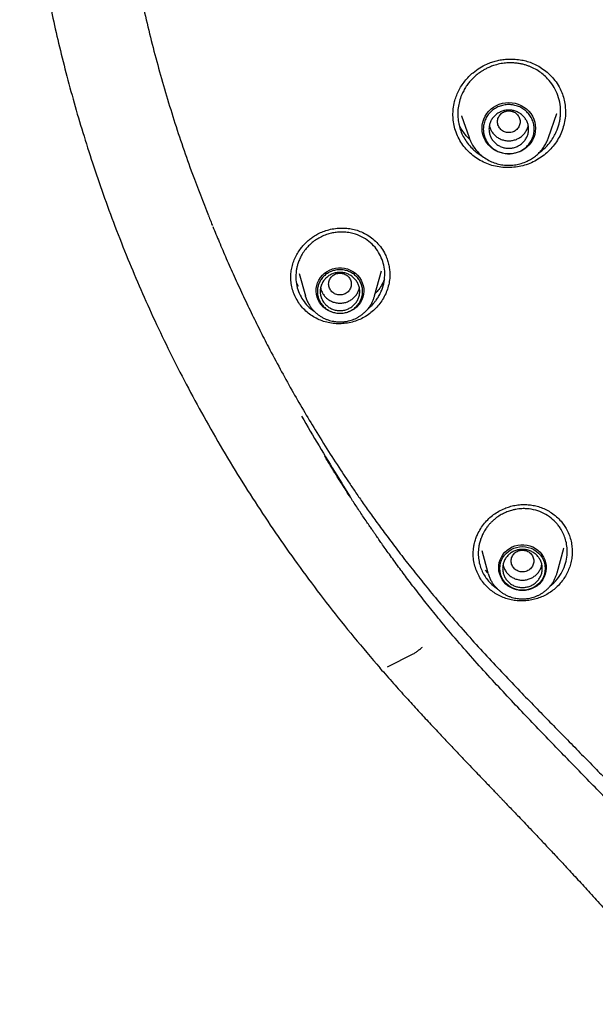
# Model space of a CAD drawing. Header units: millimetres. Extents: x 8 to 1762, y 12 to 2705.
# Tile 60 of 116: x 801 to 821, y 2254 to 2289. Entities that reach past the tile are written whole.
import ezdxf

# ---------------------------------------------------------------- set-up
doc = ezdxf.new("R2010")
doc.units = ezdxf.units.MM

msp = doc.modelspace()

# ---------------------------------------------------------------- linework, layer by layer
at = {"color": 7, "linetype": 'Continuous', "lineweight": 30}
for p, q in [((820.026, 2285.445), (820.028, 2285.407)), ((816.357, 2285.276), (816.621, 2284.51)), ((816.365, 2285.269), (816.363, 2285.278)), ((819.431, 2284.51), (819.725, 2285.361)), ((819.725, 2285.361), (819.722, 2285.353)), ((810.328, 2279.55), (810.328, 2279.578)), ((810.625, 2279.701), (810.839, 2278.912)), ((813.285, 2278.912), (813.524, 2279.793)), ((813.82, 2279.7), (813.819, 2279.66)), ((810.594, 2279.245), (810.523, 2279.385)), ((810.845, 2278.89), (810.839, 2278.912)), ((819.874, 2270.945), (820.035, 2270.722)), ((820.031, 2270.725), (820.052, 2270.69)), ((816.772, 2269.773), (816.773, 2269.8)), ((817.071, 2269.916), (817.286, 2269.122)), ((819.732, 2269.122), (819.968, 2269.994)), ((819.965, 2269.986), (819.967, 2269.994)), ((820.266, 2269.885), (820.266, 2269.864)), ((817.282, 2269.122), (817.203, 2269.213)), ((817.292, 2269.1), (817.286, 2269.122)), ((817.305, 2268.582), (817.17, 2268.721)), ((817.429, 2268.706), (817.308, 2268.831)), ((817.429, 2268.706), (817.627, 2268.553)), ((813.746, 2265.803), (814.647, 2266.257))]:
    msp.add_line(p, q, dxfattribs=at)
at = {"color": 7, "linetype": 'Continuous', "lineweight": 30, "flags": 128}
for points in [[(818.026, 2283.927), (817.912, 2283.933), (817.8, 2283.953), (817.691, 2283.986), (817.588, 2284.031), (817.49, 2284.088), (817.4, 2284.155), (817.32, 2284.233), (817.249, 2284.319), (817.19, 2284.413), (817.144, 2284.514), (817.11, 2284.618), (817.089, 2284.726), (817.082, 2284.836), (817.089, 2284.946), (817.11, 2285.054), (817.144, 2285.159), (817.19, 2285.259), (817.249, 2285.353), (817.32, 2285.439), (817.4, 2285.517), (817.49, 2285.584), (817.588, 2285.641), (817.691, 2285.686), (817.8, 2285.719), (817.912, 2285.739), (818.026, 2285.745), (818.14, 2285.739), (818.252, 2285.719), (818.361, 2285.686), (818.465, 2285.641), (818.562, 2285.584), (818.652, 2285.517), (818.732, 2285.439), (818.803, 2285.353), (818.862, 2285.259), (818.909, 2285.159), (818.942, 2285.054), (818.963, 2284.946), (818.97, 2284.836), (818.963, 2284.726), (818.942, 2284.618), (818.909, 2284.514), (818.862, 2284.413), (818.803, 2284.319), (818.732, 2284.233), (818.652, 2284.155), (818.562, 2284.088), (818.465, 2284.031), (818.361, 2283.986), (818.252, 2283.953), (818.14, 2283.933), (818.026, 2283.927)], [(812.062, 2278.286), (811.955, 2278.293), (811.849, 2278.313), (811.747, 2278.345), (811.65, 2278.39), (811.559, 2278.447), (811.477, 2278.514), (811.405, 2278.591), (811.343, 2278.676), (811.294, 2278.768), (811.256, 2278.865), (811.233, 2278.967), (811.222, 2279.07), (811.226, 2279.174), (811.243, 2279.276), (811.273, 2279.376), (811.317, 2279.47), (811.373, 2279.559), (811.44, 2279.64), (811.517, 2279.712), (811.604, 2279.775), (811.697, 2279.825), (811.797, 2279.864), (811.901, 2279.891), (812.008, 2279.904), (812.116, 2279.904), (812.223, 2279.891), (812.327, 2279.864), (812.427, 2279.825), (812.521, 2279.775), (812.607, 2279.712), (812.684, 2279.64), (812.751, 2279.559), (812.807, 2279.47), (812.851, 2279.376), (812.881, 2279.276), (812.899, 2279.174), (812.902, 2279.07), (812.892, 2278.967), (812.868, 2278.865), (812.831, 2278.768), (812.781, 2278.676), (812.719, 2278.591), (812.647, 2278.514), (812.565, 2278.447), (812.474, 2278.39), (812.377, 2278.345), (812.275, 2278.313), (812.17, 2278.293), (812.062, 2278.286)], [(818.509, 2268.497), (818.402, 2268.503), (818.296, 2268.523), (818.194, 2268.556), (818.097, 2268.601), (818.007, 2268.657), (817.925, 2268.725), (817.852, 2268.802), (817.791, 2268.887), (817.741, 2268.979), (817.704, 2269.076), (817.68, 2269.177), (817.669, 2269.28), (817.673, 2269.384), (817.69, 2269.487), (817.721, 2269.586), (817.764, 2269.681), (817.82, 2269.77), (817.887, 2269.851), (817.964, 2269.923), (818.051, 2269.985), (818.145, 2270.036), (818.244, 2270.075), (818.349, 2270.101), (818.455, 2270.115), (818.563, 2270.115), (818.67, 2270.101), (818.774, 2270.075), (818.874, 2270.036), (818.968, 2269.985), (819.054, 2269.923), (819.131, 2269.851), (819.198, 2269.77), (819.254, 2269.681), (819.298, 2269.586), (819.328, 2269.487), (819.346, 2269.384), (819.349, 2269.28), (819.339, 2269.177), (819.315, 2269.076), (819.278, 2268.979), (819.228, 2268.887), (819.166, 2268.802), (819.094, 2268.725), (819.012, 2268.657), (818.922, 2268.601), (818.825, 2268.556), (818.722, 2268.523), (818.617, 2268.503), (818.509, 2268.497)], [(818.509, 2268.506), (818.405, 2268.512), (818.302, 2268.532), (818.203, 2268.565), (818.109, 2268.609), (818.022, 2268.665), (817.943, 2268.732), (817.874, 2268.807), (817.816, 2268.891), (817.77, 2268.982), (817.736, 2269.077), (817.716, 2269.176), (817.709, 2269.277), (817.716, 2269.377), (817.736, 2269.476), (817.77, 2269.572), (817.816, 2269.662), (817.874, 2269.746), (817.943, 2269.822), (818.022, 2269.888), (818.109, 2269.944), (818.203, 2269.989), (818.302, 2270.021), (818.405, 2270.041), (818.509, 2270.048), (818.614, 2270.041), (818.716, 2270.021), (818.815, 2269.989), (818.909, 2269.944), (818.996, 2269.888), (819.075, 2269.822), (819.144, 2269.746), (819.202, 2269.662), (819.248, 2269.572), (819.282, 2269.476), (819.302, 2269.377), (819.309, 2269.277), (819.302, 2269.176), (819.282, 2269.077), (819.248, 2268.982), (819.202, 2268.891), (819.144, 2268.807), (819.075, 2268.732), (818.996, 2268.665), (818.909, 2268.609), (818.815, 2268.565), (818.716, 2268.532), (818.614, 2268.512), (818.509, 2268.506)]]:
    msp.add_lwpolyline(points, dxfattribs=at)
at = {"color": 7, "linetype": 'Continuous', "lineweight": 30}
for points, knots in [([(819.231, 2335.071), (818.832, 2334.688), (817.939, 2333.829), (816.635, 2332.435), (815.306, 2330.909), (814.051, 2329.342), (812.861, 2327.729), (811.783, 2326.137), (810.81, 2324.577), (809.968, 2323.114), (809.346, 2321.943), (809, 2321.254), (808.873, 2320.998), (808.834, 2320.918), (808.795, 2320.838), (808.756, 2320.758), (808.718, 2320.678), (808.663, 2320.564), (808.581, 2320.394), (808.464, 2320.146), (808.313, 2319.82), (808.127, 2319.41), (807.907, 2318.911), (807.66, 2318.332), (807.389, 2317.67), (807.097, 2316.925), (806.826, 2316.198), (806.58, 2315.503), (806.361, 2314.858), (806.148, 2314.199), (805.95, 2313.555), (805.773, 2312.949), (805.612, 2312.373), (805.433, 2311.697), (805.243, 2310.938), (805.053, 2310.112), (804.894, 2309.365), (804.767, 2308.72), (804.666, 2308.171), (804.604, 2307.814), (804.568, 2307.6), (804.553, 2307.509), (804.539, 2307.421), (804.525, 2307.337), (804.512, 2307.256), (804.5, 2307.178), (804.387, 2306.461), (804.204, 2305.101), (804.02, 2303.089), (803.92, 2301.071), (803.907, 2299.052), (803.98, 2297.033), (804.137, 2295.019), (804.38, 2293.013), (804.706, 2291.018), (805.115, 2289.037), (805.606, 2287.074), (806.182, 2285.132), (806.782, 2283.353), (807.227, 2282.235), (807.422, 2281.747)], [0, 0, 0, 0, 0.028217, 0.0632, 0.097484, 0.131768, 0.166053, 0.200338, 0.230509, 0.26068, 0.28723, 0.298913, 0.300443, 0.301973, 0.303503, 0.305033, 0.306563, 0.308093, 0.311589, 0.316305, 0.32224, 0.330158, 0.339545, 0.350401, 0.362726, 0.376519, 0.391781, 0.402888, 0.414661, 0.4271, 0.438745, 0.449539, 0.459861, 0.469711, 0.485812, 0.500466, 0.513674, 0.525435, 0.534588, 0.542621, 0.54427, 0.545863, 0.5474, 0.54888, 0.550304, 0.551671, 0.552981, 0.587967, 0.622951, 0.657936, 0.692921, 0.727904, 0.762886, 0.797869, 0.832856, 0.86784, 0.902823, 0.937803, 0.972785, 1, 1, 1, 1]), ([(800.852, 2302.928), (800.848, 2302.869), (800.841, 2302.746), (800.83, 2302.515), (800.814, 2302.239), (800.798, 2301.899), (800.782, 2301.535), (800.769, 2301.146), (800.757, 2300.686), (800.747, 2300.148), (800.744, 2299.528), (800.749, 2298.93), (800.76, 2298.36), (800.775, 2297.821), (800.798, 2297.25), (800.83, 2296.644), (800.871, 2296.002), (800.922, 2295.337), (800.984, 2294.65), (801.058, 2293.943), (801.146, 2293.203), (801.25, 2292.43), (801.373, 2291.606), (801.52, 2290.73), (801.693, 2289.8), (801.892, 2288.834), (802.12, 2287.831), (802.378, 2286.792), (802.663, 2285.739), (802.976, 2284.673), (803.317, 2283.597), (803.695, 2282.492), (804.112, 2281.359), (804.555, 2280.236), (805.024, 2279.124), (805.518, 2278.027), (806.052, 2276.911), (806.628, 2275.778), (807.249, 2274.63), (807.915, 2273.468), (808.608, 2272.328), (809.326, 2271.213), (810.066, 2270.123), (810.85, 2269.029), (811.679, 2267.933), (812.555, 2266.838), (813.168, 2266.119), (813.477, 2265.756)], [0, 0, 0, 0, 0.004314, 0.008883, 0.016714, 0.025192, 0.034291, 0.044007, 0.054338, 0.068789, 0.084283, 0.100825, 0.113573, 0.126965, 0.141202, 0.156349, 0.172415, 0.189412, 0.206301, 0.224037, 0.242631, 0.262093, 0.282435, 0.304985, 0.328551, 0.353142, 0.37877, 0.405444, 0.433175, 0.460297, 0.488374, 0.517415, 0.547426, 0.578417, 0.607446, 0.637298, 0.667976, 0.699475, 0.731795, 0.764933, 0.798887, 0.830727, 0.863247, 0.896442, 0.930304, 0.964826, 1, 1, 1, 1]), ([(816.052, 2285.299), (816.054, 2285.371), (816.058, 2285.531), (816.1, 2285.753), (816.165, 2285.963), (816.245, 2286.15), (816.349, 2286.333), (816.473, 2286.506), (816.611, 2286.662), (816.785, 2286.822), (816.996, 2286.976), (817.22, 2287.096), (817.419, 2287.174), (817.591, 2287.225), (817.772, 2287.261), (817.971, 2287.283), (818.196, 2287.285), (818.418, 2287.262), (818.633, 2287.216), (818.835, 2287.151), (819.038, 2287.056), (819.24, 2286.931), (819.436, 2286.773), (819.617, 2286.582), (819.78, 2286.358), (819.859, 2286.188), (819.899, 2286.101)], [0, 0, 0, 0, 0.041326, 0.090699, 0.126058, 0.16342, 0.202569, 0.241479, 0.279406, 0.31633, 0.369752, 0.420802, 0.453565, 0.485414, 0.517502, 0.553726, 0.594367, 0.639322, 0.675787, 0.714524, 0.75568, 0.7995, 0.845957, 0.894953, 0.946341, 1, 1, 1, 1]), ([(819.732, 2286.067), (819.689, 2286.159), (819.6, 2286.347), (819.425, 2286.568), (819.243, 2286.74), (819.065, 2286.871), (818.904, 2286.959), (818.769, 2287.018), (818.665, 2287.057), (818.55, 2287.091), (818.424, 2287.119), (818.276, 2287.141), (818.104, 2287.151), (817.907, 2287.144), (817.698, 2287.112), (817.51, 2287.062), (817.352, 2287.001), (817.228, 2286.944), (817.12, 2286.884), (817.003, 2286.809), (816.89, 2286.724), (816.791, 2286.635), (816.722, 2286.566), (816.667, 2286.506), (816.616, 2286.444), (816.569, 2286.383), (816.505, 2286.291), (816.431, 2286.168), (816.347, 2285.99), (816.278, 2285.787), (816.233, 2285.56), (816.218, 2285.333), (816.234, 2285.111), (816.275, 2284.896), (816.324, 2284.76), (816.349, 2284.693)], [0, 0, 0, 0, 0.055283, 0.112096, 0.150852, 0.190288, 0.230403, 0.248694, 0.268457, 0.28969, 0.31239, 0.336555, 0.368812, 0.403347, 0.440153, 0.479222, 0.505296, 0.529123, 0.550706, 0.570049, 0.602018, 0.625066, 0.639653, 0.653949, 0.667953, 0.681667, 0.69509, 0.727368, 0.757842, 0.799859, 0.841199, 0.881872, 0.92189, 0.961262, 1, 1, 1, 1]), ([(819.899, 2286.101), (819.925, 2286.028), (819.976, 2285.884), (820.019, 2285.663), (820.026, 2285.515), (820.029, 2285.445)], [0, 0, 0, 0, 0.343918, 0.685775, 1, 1, 1, 1]), ([(819.081, 2283.958), (819.132, 2283.995), (819.239, 2284.073), (819.392, 2284.224), (819.532, 2284.397), (819.644, 2284.579), (819.72, 2284.74), (819.774, 2284.885), (819.812, 2285.021), (819.839, 2285.158), (819.855, 2285.294), (819.861, 2285.496), (819.838, 2285.76), (819.767, 2285.965), (819.732, 2286.067)], [0, 0, 0, 0, 0.077703, 0.163753, 0.266302, 0.354933, 0.4296, 0.489642, 0.549026, 0.607751, 0.665817, 0.723223, 0.86367, 1, 1, 1, 1]), ([(820.029, 2285.424), (820.029, 2285.411), (820.035, 2285.314), (820.012, 2285.132), (819.959, 2284.882), (819.869, 2284.64), (819.748, 2284.411), (819.597, 2284.2), (819.421, 2284.01), (819.223, 2283.843), (819.004, 2283.701), (818.769, 2283.588), (818.521, 2283.507), (818.264, 2283.457), (818.005, 2283.44), (817.745, 2283.455), (817.49, 2283.502), (817.244, 2283.582), (817.013, 2283.693), (816.799, 2283.833), (816.606, 2284), (816.437, 2284.19), (816.293, 2284.4), (816.222, 2284.554), (816.187, 2284.632)], [0, 0, 0, 0, 0.007269, 0.054417, 0.101696, 0.149263, 0.196853, 0.244186, 0.291378, 0.338505, 0.385631, 0.432841, 0.480078, 0.527266, 0.574449, 0.621645, 0.66887, 0.716184, 0.763464, 0.810607, 0.857728, 0.904922, 0.952296, 1, 1, 1, 1]), ([(818.026, 2285.452), (817.974, 2285.446), (817.869, 2285.434), (817.736, 2285.346), (817.648, 2285.218), (817.615, 2285.067), (817.648, 2284.916), (817.736, 2284.787), (817.869, 2284.702), (818.026, 2284.671), (818.183, 2284.702), (818.317, 2284.787), (818.405, 2284.916), (818.437, 2285.067), (818.405, 2285.218), (818.317, 2285.346), (818.183, 2285.434), (818.078, 2285.446), (818.026, 2285.452)], [0, 0, 0, 0, 0.0625, 0.125, 0.1875, 0.25, 0.3125, 0.375, 0.4375, 0.5, 0.5625, 0.625, 0.6875, 0.75, 0.8125, 0.875, 0.9375, 1, 1, 1, 1]), ([(816.187, 2284.632), (816.158, 2284.712), (816.101, 2284.871), (816.057, 2285.109), (816.054, 2285.264), (816.052, 2285.336)], [0, 0, 0, 0, 0.353292, 0.704219, 1, 1, 1, 1]), ([(816.65, 2284.441), (816.642, 2284.448), (816.584, 2284.497), (816.491, 2284.607), (816.372, 2284.772), (816.297, 2284.895), (816.268, 2284.965), (816.266, 2284.969)], [0, 0, 0, 0, 0.048047, 0.344578, 0.65464, 0.978515, 1, 1, 1, 1]), ([(817.34, 2284.935), (817.34, 2284.935), (817.344, 2284.891), (817.377, 2284.807), (817.44, 2284.69), (817.528, 2284.587), (817.635, 2284.502), (817.757, 2284.44), (817.889, 2284.4), (817.98, 2284.395), (818.026, 2284.392)], [0, 0, 0, 0, 0.0002014, 0.1430298, 0.2858582, 0.4286865, 0.5715149, 0.7143433, 0.8571716, 1, 1, 1, 1]), ([(818.026, 2284.392), (818.072, 2284.395), (818.164, 2284.4), (818.296, 2284.44), (818.418, 2284.502), (818.524, 2284.587), (818.612, 2284.69), (818.675, 2284.807), (818.708, 2284.891), (818.713, 2284.935), (818.713, 2284.935)], [0, 0, 0, 0, 0.142828, 0.285657, 0.428485, 0.571313, 0.714142, 0.85697, 0.999799, 1, 1, 1, 1]), ([(816.349, 2284.693), (816.379, 2284.626), (816.441, 2284.49), (816.568, 2284.299), (816.711, 2284.136), (816.863, 2284.001), (816.985, 2283.91), (817.064, 2283.867), (817.088, 2283.854)], [0, 0, 0, 0, 0.194064, 0.39521, 0.603506, 0.764516, 0.929615, 1, 1, 1, 1]), ([(816.621, 2284.509), (816.645, 2284.449), (816.693, 2284.326), (816.799, 2284.154), (816.93, 2283.992), (817.088, 2283.847), (817.267, 2283.724), (817.462, 2283.629), (817.665, 2283.564), (817.87, 2283.529), (818.073, 2283.522), (818.274, 2283.541), (818.477, 2283.589), (818.662, 2283.661), (818.828, 2283.751), (818.971, 2283.852), (819.097, 2283.967), (819.205, 2284.09), (819.293, 2284.216), (819.372, 2284.356), (819.411, 2284.458), (819.431, 2284.509)], [0, 0, 0, 0, 0.052998, 0.10785, 0.164691, 0.223704, 0.284086, 0.343281, 0.401166, 0.457756, 0.513067, 0.567114, 0.622093, 0.683577, 0.728424, 0.776386, 0.827499, 0.86793, 0.910157, 0.954182, 1, 1, 1, 1]), ([(807.415, 2281.744), (807.442, 2281.678), (807.488, 2281.564), (807.533, 2281.45), (807.553, 2281.401)], [0, 0, 0, 0, 0.5723336, 1, 1, 1, 1]), ([(807.569, 2281.363), (807.643, 2281.182), (807.798, 2280.801), (808.05, 2280.218), (808.326, 2279.599), (808.617, 2278.964), (808.918, 2278.329), (809.224, 2277.71), (809.564, 2277.043), (809.94, 2276.336), (810.352, 2275.59), (810.765, 2274.874), (811.198, 2274.15), (811.654, 2273.418), (812.041, 2272.82), (812.345, 2272.364), (812.57, 2272.031), (812.822, 2271.665), (813.105, 2271.264), (813.419, 2270.827), (813.767, 2270.355), (814.148, 2269.851), (814.563, 2269.316), (815.014, 2268.752), (815.502, 2268.159), (815.845, 2267.758), (816.022, 2267.552)], [0, 0, 0, 0, 0.035669, 0.075059, 0.116667, 0.160494, 0.204398, 0.247005, 0.288317, 0.343009, 0.395259, 0.445922, 0.495876, 0.550988, 0.605218, 0.627334, 0.652038, 0.679356, 0.709294, 0.742549, 0.778546, 0.817292, 0.858798, 0.903076, 0.950138, 1, 1, 1, 1]), ([(810.325, 2279.532), (810.325, 2279.588), (810.327, 2279.706), (810.354, 2279.894), (810.406, 2280.089), (810.484, 2280.28), (810.584, 2280.459), (810.69, 2280.608), (810.793, 2280.728), (810.891, 2280.825), (811.002, 2280.921), (811.132, 2281.016), (811.287, 2281.108), (811.468, 2281.19), (811.675, 2281.257), (811.907, 2281.301), (812.137, 2281.314), (812.358, 2281.3), (812.565, 2281.262), (812.773, 2281.196), (812.98, 2281.097), (813.18, 2280.967), (813.366, 2280.802), (813.535, 2280.606), (813.62, 2280.452), (813.663, 2280.374)], [0, 0, 0, 0, 0.037932, 0.079095, 0.1228, 0.166427, 0.209758, 0.252813, 0.28136, 0.309758, 0.339629, 0.373354, 0.410926, 0.452364, 0.497781, 0.54718, 0.60046, 0.642865, 0.687242, 0.733576, 0.782274, 0.833393, 0.886825, 0.942404, 1, 1, 1, 1]), ([(813.495, 2280.325), (813.449, 2280.409), (813.353, 2280.579), (813.148, 2280.795), (812.898, 2280.974), (812.678, 2281.071), (812.517, 2281.118), (812.422, 2281.14), (812.318, 2281.156), (812.206, 2281.166), (812.075, 2281.169), (811.925, 2281.159), (811.756, 2281.129), (811.579, 2281.079), (811.402, 2281.005), (811.233, 2280.91), (811.081, 2280.799), (810.952, 2280.68), (810.832, 2280.544), (810.728, 2280.394), (810.643, 2280.234), (810.585, 2280.089), (810.547, 2279.96), (810.522, 2279.84), (810.507, 2279.721), (810.501, 2279.602), (810.506, 2279.427), (810.542, 2279.199), (810.616, 2279.025), (810.652, 2278.939)], [0, 0, 0, 0, 0.059646, 0.121083, 0.184318, 0.249355, 0.267847, 0.287804, 0.309224, 0.332105, 0.356444, 0.388909, 0.423643, 0.460638, 0.499886, 0.540043, 0.577924, 0.613537, 0.646889, 0.687839, 0.724796, 0.757773, 0.783135, 0.80824, 0.83309, 0.857689, 0.882038, 0.941765, 1, 1, 1, 1]), ([(813.052, 2278.459), (813.057, 2278.463), (813.103, 2278.498), (813.179, 2278.57), (813.271, 2278.669), (813.352, 2278.773), (813.431, 2278.892), (813.506, 2279.034), (813.585, 2279.232), (813.643, 2279.482), (813.65, 2279.78), (813.605, 2280.066), (813.532, 2280.24), (813.495, 2280.325)], [0, 0, 0, 0, 0.008609, 0.083835, 0.148135, 0.201482, 0.272802, 0.353862, 0.431439, 0.57965, 0.723807, 0.863918, 1, 1, 1, 1]), ([(813.663, 2280.374), (813.687, 2280.319), (813.735, 2280.209), (813.783, 2280.036), (813.814, 2279.866), (813.819, 2279.752), (813.821, 2279.699)], [0, 0, 0, 0, 0.258749, 0.516265, 0.773066, 1, 1, 1, 1]), ([(810.49, 2278.865), (810.46, 2278.934), (810.399, 2279.07), (810.348, 2279.288), (810.323, 2279.462), (810.326, 2279.562), (810.327, 2279.588)], [0, 0, 0, 0, 0.300428, 0.598765, 0.89613, 1, 1, 1, 1]), ([(813.82, 2279.676), (813.82, 2279.627), (813.821, 2279.504), (813.787, 2279.307), (813.724, 2279.09), (813.631, 2278.882), (813.511, 2278.687), (813.368, 2278.51), (813.203, 2278.351), (813.02, 2278.214), (812.82, 2278.101), (812.607, 2278.015), (812.385, 2277.956), (812.158, 2277.925), (811.93, 2277.923), (811.703, 2277.949), (811.482, 2278.005), (811.272, 2278.089), (811.075, 2278.199), (810.895, 2278.334), (810.736, 2278.491), (810.597, 2278.667), (810.526, 2278.799), (810.49, 2278.865)], [0, 0, 0, 0, 0.031395, 0.07983, 0.128567, 0.17732, 0.225794, 0.274116, 0.322372, 0.370636, 0.419001, 0.467393, 0.515718, 0.564031, 0.612358, 0.660726, 0.709209, 0.757662, 0.80596, 0.854227, 0.902568, 0.951105, 1, 1, 1, 1]), ([(812.062, 2279.715), (812.01, 2279.709), (811.905, 2279.697), (811.772, 2279.608), (811.684, 2279.48), (811.651, 2279.329), (811.684, 2279.178), (811.772, 2279.049), (811.905, 2278.964), (812.062, 2278.933), (812.219, 2278.964), (812.353, 2279.049), (812.441, 2279.178), (812.473, 2279.329), (812.441, 2279.48), (812.353, 2279.608), (812.219, 2279.697), (812.114, 2279.709), (812.062, 2279.715)], [0, 0, 0, 0, 0.0625, 0.125, 0.1875, 0.25, 0.3125, 0.375, 0.4375, 0.5, 0.5625, 0.625, 0.6875, 0.75, 0.8125, 0.875, 0.9375, 1, 1, 1, 1]), ([(813.633, 2279.495), (813.609, 2279.441), (813.555, 2279.316), (813.446, 2279.144), (813.35, 2279.039), (813.307, 2278.993)], [0, 0, 0, 0, 0.301895, 0.69482, 1, 1, 1, 1]), ([(811.377, 2279.203), (811.379, 2279.191), (811.386, 2279.135), (811.426, 2279.04), (811.495, 2278.926), (811.588, 2278.827), (811.699, 2278.747), (811.823, 2278.69), (811.957, 2278.658), (812.095, 2278.651), (812.232, 2278.67), (812.362, 2278.715), (812.481, 2278.783), (812.583, 2278.872), (812.665, 2278.979), (812.723, 2279.09), (812.74, 2279.168), (812.747, 2279.202)], [0, 0, 0, 0, 0.019876, 0.090943, 0.162009, 0.233076, 0.304142, 0.375209, 0.446275, 0.517342, 0.588408, 0.659475, 0.730541, 0.801608, 0.872674, 0.943741, 1, 1, 1, 1]), ([(810.652, 2278.939), (810.695, 2278.861), (810.785, 2278.702), (810.956, 2278.508), (811.093, 2278.411), (811.153, 2278.369)], [0, 0, 0, 0, 0.34909, 0.713873, 1, 1, 1, 1]), ([(810.847, 2278.889), (810.854, 2278.864), (810.873, 2278.798), (810.918, 2278.696), (810.977, 2278.588), (811.045, 2278.489), (811.119, 2278.401), (811.2, 2278.319), (811.289, 2278.246), (811.384, 2278.181), (811.484, 2278.126), (811.586, 2278.08), (811.689, 2278.044), (811.783, 2278.02), (811.867, 2278.005), (811.957, 2277.993), (812.022, 2277.992), (812.062, 2277.991)], [0, 0, 0, 0, 0.049643, 0.127826, 0.207124, 0.27832, 0.349498, 0.420611, 0.491594, 0.562334, 0.632628, 0.702066, 0.769668, 0.832337, 0.881535, 0.925988, 1, 1, 1, 1]), ([(812.062, 2277.991), (812.104, 2277.992), (812.163, 2277.993), (812.25, 2278.004), (812.325, 2278.016), (812.412, 2278.038), (812.503, 2278.067), (812.595, 2278.104), (812.688, 2278.151), (812.778, 2278.206), (812.866, 2278.27), (812.948, 2278.343), (813.026, 2278.423), (813.096, 2278.512), (813.159, 2278.607), (813.212, 2278.709), (813.256, 2278.813), (813.277, 2278.884), (813.286, 2278.918)], [0, 0, 0, 0, 0.075709, 0.106773, 0.158329, 0.212018, 0.269746, 0.33014, 0.392649, 0.456832, 0.522382, 0.589074, 0.656743, 0.72527, 0.79457, 0.864584, 0.935276, 1, 1, 1, 1]), ([(810.707, 2274.657), (810.911, 2274.308), (811.319, 2273.611), (811.89, 2272.661), (812.262, 2272.063), (812.42, 2271.809)], [0, 0, 0, 0, 0.364854, 0.72959, 1, 1, 1, 1]), ([(815.586, 2267.46), (815.444, 2267.634), (815.169, 2267.972), (814.78, 2268.47), (814.425, 2268.936), (814.143, 2269.315), (813.928, 2269.61), (813.772, 2269.825), (813.634, 2270.019), (813.514, 2270.189), (813.413, 2270.334), (813.328, 2270.455), (813.254, 2270.563), (813.177, 2270.675), (813.086, 2270.807), (812.978, 2270.965), (812.861, 2271.139), (812.742, 2271.318), (812.624, 2271.496), (812.509, 2271.671), (812.381, 2271.869), (812.245, 2272.08), (812.102, 2272.305), (811.988, 2272.486), (811.896, 2272.633), (811.821, 2272.756), (811.734, 2272.897), (811.632, 2273.063), (811.56, 2273.183), (811.521, 2273.248)], [0, 0, 0, 0, 0.095582, 0.18478, 0.267592, 0.344024, 0.384836, 0.4228, 0.456467, 0.485801, 0.510803, 0.531468, 0.548385, 0.566271, 0.58897, 0.616484, 0.647205, 0.677658, 0.707724, 0.737403, 0.766632, 0.807319, 0.843776, 0.87953, 0.897914, 0.917473, 0.940627, 0.968142, 1, 1, 1, 1]), ([(816.769, 2269.771), (816.769, 2269.792), (816.769, 2269.843), (816.774, 2269.934), (816.788, 2270.048), (816.816, 2270.183), (816.86, 2270.331), (816.93, 2270.503), (817.029, 2270.687), (817.163, 2270.875), (817.316, 2271.041), (817.485, 2271.183), (817.674, 2271.305), (817.865, 2271.397), (818.059, 2271.465), (818.25, 2271.511), (818.441, 2271.536), (818.626, 2271.539), (818.803, 2271.525), (818.985, 2271.49), (819.171, 2271.432), (819.359, 2271.351), (819.542, 2271.243), (819.719, 2271.11), (819.821, 2271.001), (819.873, 2270.945)], [0, 0, 0, 0, 0.016376, 0.0382, 0.065576, 0.098549, 0.136097, 0.173601, 0.228714, 0.282407, 0.334619, 0.385371, 0.435106, 0.490587, 0.532335, 0.577793, 0.626842, 0.665918, 0.70698, 0.750312, 0.795941, 0.843819, 0.893854, 0.945939, 1, 1, 1, 1]), ([(819.73, 2270.859), (819.662, 2270.929), (819.526, 2271.071), (819.269, 2271.231), (818.979, 2271.345), (818.742, 2271.385), (818.575, 2271.392), (818.481, 2271.39), (818.379, 2271.382), (818.269, 2271.366), (818.142, 2271.338), (817.997, 2271.293), (817.836, 2271.224), (817.673, 2271.131), (817.552, 2271.042), (817.471, 2270.972), (817.427, 2270.931), (817.387, 2270.89), (817.35, 2270.85), (817.315, 2270.81), (817.284, 2270.771), (817.235, 2270.707), (817.177, 2270.62), (817.122, 2270.522), (817.085, 2270.443), (817.057, 2270.377), (817.032, 2270.31), (817.01, 2270.242), (816.992, 2270.175), (816.977, 2270.107), (816.955, 2269.985), (816.942, 2269.807), (816.959, 2269.581), (817.008, 2269.366), (817.085, 2269.168), (817.184, 2268.988), (817.267, 2268.883), (817.308, 2268.831)], [0, 0, 0, 0, 0.0598271, 0.1214282, 0.1848106, 0.2499776, 0.2673132, 0.2863586, 0.3071119, 0.3295708, 0.3537324, 0.3863192, 0.4215538, 0.4594284, 0.4999345, 0.5125181, 0.524609, 0.5362077, 0.5473145, 0.5579299, 0.5680543, 0.5776881, 0.6075374, 0.6313988, 0.6462681, 0.6610082, 0.6756197, 0.6901028, 0.7044579, 0.7186855, 0.732786, 0.7810988, 0.8278788, 0.8731422, 0.9169057, 0.9591859, 1, 1, 1, 1]), ([(819.894, 2270.627), (819.869, 2270.667), (819.82, 2270.749), (819.76, 2270.822), (819.73, 2270.859)], [0, 0, 0, 0, 0.499984, 1, 1, 1, 1]), ([(819.481, 2268.647), (819.569, 2268.726), (819.742, 2268.879), (819.923, 2269.162), (820.038, 2269.452), (820.091, 2269.735), (820.092, 2270), (820.046, 2270.304), (819.952, 2270.502), (819.894, 2270.627)], [0, 0, 0, 0, 0.158588, 0.309496, 0.450264, 0.580837, 0.701168, 0.811225, 1, 1, 1, 1]), ([(820.032, 2270.726), (820.032, 2270.725), (820.032, 2270.723), (820.034, 2270.722), (820.035, 2270.722)], [0, 0, 0, 0, 0.6188217, 1, 1, 1, 1]), ([(820.055, 2270.686), (820.088, 2270.623), (820.152, 2270.497), (820.217, 2270.293), (820.258, 2270.088), (820.264, 2269.951), (820.267, 2269.885)], [0, 0, 0, 0, 0.255012, 0.510077, 0.765047, 1, 1, 1, 1]), ([(817.17, 2268.721), (817.123, 2268.781), (817.03, 2268.899), (816.923, 2269.097), (816.84, 2269.305), (816.79, 2269.524), (816.767, 2269.693), (816.771, 2269.788), (816.772, 2269.809)], [0, 0, 0, 0, 0.1909958, 0.3806622, 0.5697104, 0.7587256, 0.9482722, 1, 1, 1, 1]), ([(820.267, 2269.881), (820.266, 2269.831), (820.265, 2269.713), (820.236, 2269.528), (820.181, 2269.331), (820.103, 2269.141), (820.004, 2268.961), (819.883, 2268.793), (819.744, 2268.64), (819.588, 2268.503), (819.416, 2268.385), (819.232, 2268.288), (819.039, 2268.213), (818.838, 2268.159), (818.632, 2268.13), (818.424, 2268.124), (818.217, 2268.143), (818.015, 2268.185), (817.82, 2268.251), (817.635, 2268.339), (817.461, 2268.448), (817.357, 2268.537), (817.305, 2268.582)], [0, 0, 0, 0, 0.037341, 0.087981, 0.138627, 0.1892, 0.239761, 0.290347, 0.340994, 0.391764, 0.442507, 0.493091, 0.543613, 0.594157, 0.644811, 0.695687, 0.746545, 0.797156, 0.847666, 0.898212, 0.948934, 1, 1, 1, 1]), ([(818.509, 2269.925), (818.457, 2269.919), (818.352, 2269.907), (818.219, 2269.819), (818.131, 2269.691), (818.098, 2269.54), (818.131, 2269.389), (818.219, 2269.26), (818.352, 2269.175), (818.509, 2269.144), (818.666, 2269.175), (818.8, 2269.26), (818.888, 2269.389), (818.92, 2269.54), (818.888, 2269.691), (818.8, 2269.819), (818.666, 2269.907), (818.561, 2269.919), (818.509, 2269.925)], [0, 0, 0, 0, 0.0625, 0.125, 0.1875, 0.25, 0.3125, 0.375, 0.4375, 0.5, 0.5625, 0.625, 0.6875, 0.75, 0.8125, 0.875, 0.9375, 1, 1, 1, 1]), ([(817.825, 2269.415), (817.829, 2269.39), (817.841, 2269.322), (817.89, 2269.217), (817.966, 2269.107), (818.064, 2269.013), (818.179, 2268.94), (818.307, 2268.889), (818.443, 2268.864), (818.581, 2268.864), (818.716, 2268.891), (818.844, 2268.942), (818.958, 2269.017), (819.056, 2269.111), (819.131, 2269.222), (819.178, 2269.325), (819.19, 2269.392), (819.194, 2269.415)], [0, 0, 0, 0, 0.040241, 0.111187, 0.182133, 0.253079, 0.324025, 0.394971, 0.465917, 0.536863, 0.607809, 0.678755, 0.749701, 0.820647, 0.891593, 0.962539, 1, 1, 1, 1]), ([(817.294, 2269.1), (817.301, 2269.074), (817.32, 2269.008), (817.365, 2268.906), (817.424, 2268.798), (817.492, 2268.7), (817.566, 2268.611), (817.648, 2268.53), (817.736, 2268.457), (817.831, 2268.392), (817.931, 2268.336), (818.033, 2268.29), (818.136, 2268.255), (818.23, 2268.23), (818.314, 2268.215), (818.405, 2268.204), (818.469, 2268.202), (818.509, 2268.201)], [0, 0, 0, 0, 0.049643, 0.127826, 0.207124, 0.27832, 0.349498, 0.420611, 0.491594, 0.562334, 0.632628, 0.702066, 0.769668, 0.832337, 0.881535, 0.925988, 1, 1, 1, 1]), ([(818.509, 2268.201), (818.551, 2268.202), (818.61, 2268.204), (818.697, 2268.214), (818.772, 2268.227), (818.859, 2268.248), (818.95, 2268.277), (819.042, 2268.315), (819.135, 2268.361), (819.225, 2268.417), (819.313, 2268.481), (819.395, 2268.553), (819.473, 2268.634), (819.543, 2268.722), (819.606, 2268.818), (819.659, 2268.919), (819.703, 2269.023), (819.724, 2269.094), (819.733, 2269.128)], [0, 0, 0, 0, 0.075709, 0.106773, 0.158329, 0.212018, 0.269746, 0.33014, 0.392649, 0.456832, 0.522382, 0.589074, 0.656743, 0.72527, 0.79457, 0.864584, 0.935276, 1, 1, 1, 1]), ([(828.357, 2253.718), (828.266, 2253.822), (828.071, 2254.047), (827.78, 2254.377), (827.497, 2254.696), (827.247, 2254.976), (827.03, 2255.218), (826.848, 2255.421), (826.699, 2255.585), (826.586, 2255.71), (826.506, 2255.799), (826.448, 2255.862), (826.4, 2255.915), (826.352, 2255.967), (826.302, 2256.022), (826.251, 2256.079), (826.197, 2256.137), (826.121, 2256.221), (826.019, 2256.332), (825.885, 2256.478), (825.727, 2256.65), (825.536, 2256.857), (825.309, 2257.102), (825.048, 2257.382), (824.754, 2257.697), (824.433, 2258.04), (824.085, 2258.409), (823.711, 2258.803), (823.307, 2259.227), (822.872, 2259.682), (822.41, 2260.162), (821.92, 2260.669), (821.404, 2261.201), (820.859, 2261.761), (820.309, 2262.327), (819.755, 2262.897), (819.202, 2263.471), (818.63, 2264.068), (818.041, 2264.689), (817.438, 2265.337), (816.824, 2266.013), (816.202, 2266.72), (815.793, 2267.211), (815.586, 2267.46)], [0, 0, 0, 0, 0.022026, 0.04741, 0.070071, 0.090013, 0.107235, 0.121739, 0.133525, 0.142593, 0.148645, 0.152548, 0.156202, 0.159994, 0.163924, 0.167992, 0.172198, 0.176542, 0.186091, 0.19627, 0.208138, 0.223344, 0.241125, 0.26148, 0.284405, 0.309899, 0.3365, 0.365412, 0.396626, 0.430134, 0.465925, 0.503282, 0.542822, 0.584539, 0.628404, 0.669353, 0.711954, 0.756169, 0.80194, 0.849239, 0.898053, 0.948335, 1, 1, 1, 1]), ([(816.021, 2267.552), (816.228, 2267.315), (816.634, 2266.852), (817.244, 2266.184), (817.835, 2265.552), (818.404, 2264.955), (818.95, 2264.391), (819.47, 2263.858), (819.978, 2263.34), (820.47, 2262.838), (820.946, 2262.352), (821.387, 2261.901), (821.794, 2261.485), (822.149, 2261.12), (822.457, 2260.804), (822.727, 2260.525), (822.99, 2260.253), (823.253, 2259.98), (823.517, 2259.705), (823.903, 2259.302), (824.411, 2258.767), (825.176, 2257.953), (826.077, 2256.982), (827.106, 2255.849), (828.126, 2254.701), (829.133, 2253.54), (830.058, 2252.447), (830.904, 2251.422), (831.674, 2250.47), (832.434, 2249.51), (833.177, 2248.549), (833.895, 2247.599), (834.58, 2246.673), (835.228, 2245.775), (835.711, 2245.091), (836.049, 2244.607), (836.26, 2244.301), (836.489, 2243.967), (836.737, 2243.601), (837.004, 2243.203), (837.308, 2242.745), (837.651, 2242.221), (838.032, 2241.626), (838.435, 2240.985), (838.842, 2240.325), (839.252, 2239.646), (839.661, 2238.954), (840.085, 2238.223), (840.522, 2237.452), (840.972, 2236.642), (841.432, 2235.791), (841.806, 2235.089), (842.022, 2234.669), (842.085, 2234.548)], [0, 0, 0, 0, 0.022688, 0.044418, 0.065177, 0.084954, 0.103741, 0.121534, 0.138333, 0.155684, 0.17186, 0.18687, 0.200718, 0.213408, 0.223101, 0.232101, 0.241041, 0.250022, 0.259043, 0.268107, 0.289637, 0.311403, 0.347243, 0.383434, 0.419609, 0.455783, 0.491975, 0.520776, 0.549606, 0.578461, 0.607317, 0.635505, 0.662667, 0.688794, 0.713878, 0.721936, 0.730628, 0.740197, 0.750641, 0.76196, 0.774153, 0.78964, 0.806336, 0.82424, 0.843351, 0.861433, 0.880479, 0.90049, 0.92147, 0.943424, 0.966359, 0.990285, 1, 1, 1, 1]), ([(814.648, 2266.258), (814.668, 2266.269), (814.715, 2266.294), (814.802, 2266.358), (814.892, 2266.428), (814.952, 2266.479), (814.977, 2266.5)], [0, 0, 0, 0, 0.213859, 0.499988, 0.786128, 1, 1, 1, 1]), ([(813.475, 2265.755), (813.633, 2265.574), (813.939, 2265.224), (814.391, 2264.722), (814.817, 2264.256), (815.216, 2263.826), (815.585, 2263.432), (815.924, 2263.073), (816.233, 2262.748), (816.512, 2262.454), (816.756, 2262.199), (816.966, 2261.979), (817.144, 2261.793), (817.298, 2261.633), (817.427, 2261.498), (817.531, 2261.389), (817.611, 2261.305), (817.669, 2261.244), (817.713, 2261.198), (817.751, 2261.159), (817.789, 2261.119), (817.827, 2261.08), (817.865, 2261.04), (817.936, 2260.965), (818.05, 2260.846), (818.208, 2260.681), (818.383, 2260.498), (818.574, 2260.297), (818.787, 2260.073), (819.039, 2259.808), (819.331, 2259.499), (819.667, 2259.141), (820.032, 2258.75), (820.426, 2258.324), (820.848, 2257.863), (821.297, 2257.367), (821.769, 2256.839), (822.254, 2256.289), (822.74, 2255.729), (823.221, 2255.166), (823.696, 2254.601), (824.375, 2253.777), (825.247, 2252.688), (826.294, 2251.314), (827.31, 2249.918), (828.292, 2248.501), (829.236, 2247.07), (830.14, 2245.627), (831.005, 2244.173), (831.831, 2242.708), (832.622, 2241.23), (833.413, 2239.671), (834.2, 2238.021), (834.98, 2236.276), (835.72, 2234.499), (836.421, 2232.691), (837.02, 2231.016), (837.53, 2229.484), (837.961, 2228.1), (838.285, 2226.986), (838.516, 2226.149), (838.665, 2225.593), (838.809, 2225.037), (838.945, 2224.495), (839.071, 2223.977), (839.188, 2223.48), (839.297, 2223.005), (839.397, 2222.557), (839.484, 2222.153), (839.559, 2221.793), (839.624, 2221.478), (839.678, 2221.208), (839.722, 2220.99), (839.755, 2220.819), (839.779, 2220.693), (839.796, 2220.602), (839.81, 2220.53), (839.821, 2220.472), (839.833, 2220.411), (839.847, 2220.332), (839.869, 2220.217), (839.898, 2220.058), (839.934, 2219.859), (839.976, 2219.623), (840.024, 2219.347), (840.078, 2219.033), (840.137, 2218.679), (840.199, 2218.287), (840.266, 2217.856), (840.336, 2217.385), (840.408, 2216.876), (840.482, 2216.327), (840.557, 2215.738), (840.632, 2215.11), (840.709, 2214.413), (840.786, 2213.644), (840.863, 2212.8), (840.934, 2211.906), (840.999, 2210.961), (841.057, 2209.967), (841.106, 2208.945), (841.148, 2207.896), (841.181, 2206.823), (841.208, 2205.705), (841.23, 2204.544), (841.242, 2203.755), (841.249, 2203.353)], [0, 0, 0, 0, 0.010357, 0.020075, 0.029155, 0.037599, 0.045405, 0.052451, 0.058884, 0.064701, 0.069905, 0.074103, 0.077793, 0.080976, 0.083652, 0.08582, 0.087479, 0.088632, 0.089428, 0.090212, 0.090996, 0.091781, 0.092567, 0.093362, 0.096216, 0.099632, 0.103157, 0.10713, 0.111551, 0.116421, 0.122801, 0.129817, 0.137468, 0.145755, 0.154676, 0.164233, 0.174424, 0.18502, 0.195596, 0.206143, 0.216661, 0.227149, 0.251759, 0.276211, 0.300857, 0.325337, 0.349654, 0.373808, 0.397799, 0.421626, 0.445302, 0.469041, 0.495895, 0.522941, 0.55018, 0.577614, 0.60524, 0.625623, 0.646109, 0.666699, 0.674817, 0.68295, 0.6911, 0.699138, 0.706673, 0.713679, 0.720815, 0.727304, 0.733143, 0.738334, 0.742876, 0.746769, 0.750013, 0.752319, 0.754129, 0.755441, 0.756259, 0.757221, 0.757946, 0.758888, 0.760626, 0.762918, 0.765762, 0.76916, 0.77311, 0.777614, 0.782671, 0.78828, 0.794444, 0.80116, 0.808429, 0.816252, 0.824628, 0.833558, 0.84304, 0.854318, 0.866289, 0.878954, 0.892313, 0.906367, 0.921116, 0.935659, 0.950818, 0.966594, 0.982987, 1, 1, 1, 1])]:
    msp.add_open_spline(points, degree=3, knots=knots, dxfattribs=at)
for points in [[(818.926, 2284.804), (818.923, 2284.747), (818.916, 2284.634), (818.863, 2284.47), (818.779, 2284.319), (818.667, 2284.187), (818.529, 2284.078), (818.373, 2283.998), (818.203, 2283.948), (818.026, 2283.931), (817.849, 2283.948), (817.679, 2283.998), (817.523, 2284.078), (817.386, 2284.187), (817.273, 2284.319), (817.189, 2284.47), (817.138, 2284.634), (817.12, 2284.804), (817.138, 2284.974), (817.189, 2285.138), (817.273, 2285.289), (817.386, 2285.421), (817.523, 2285.53), (817.679, 2285.61), (817.849, 2285.66), (818.026, 2285.677), (818.203, 2285.66), (818.373, 2285.61), (818.529, 2285.53), (818.667, 2285.421), (818.779, 2285.289), (818.863, 2285.138), (818.916, 2284.974), (818.923, 2284.861), (818.926, 2284.804)], [(818.026, 2284.129), (817.98, 2284.132), (817.889, 2284.137), (817.757, 2284.177), (817.635, 2284.239), (817.528, 2284.324), (817.44, 2284.427), (817.375, 2284.544), (817.335, 2284.672), (817.322, 2284.804), (817.335, 2284.936), (817.375, 2285.064), (817.44, 2285.181), (817.528, 2285.284), (817.635, 2285.368), (817.757, 2285.431), (817.889, 2285.47), (818.026, 2285.483), (818.164, 2285.47), (818.296, 2285.431), (818.418, 2285.368), (818.524, 2285.284), (818.612, 2285.181), (818.677, 2285.064), (818.717, 2284.936), (818.731, 2284.804), (818.717, 2284.672), (818.677, 2284.544), (818.612, 2284.427), (818.524, 2284.324), (818.418, 2284.239), (818.296, 2284.177), (818.164, 2284.137), (818.072, 2284.132), (818.026, 2284.129)], [(812.862, 2279.066), (812.859, 2279.016), (812.853, 2278.915), (812.806, 2278.769), (812.732, 2278.635), (812.631, 2278.518), (812.509, 2278.421), (812.37, 2278.349), (812.219, 2278.305), (812.062, 2278.29), (811.905, 2278.305), (811.754, 2278.349), (811.615, 2278.421), (811.493, 2278.518), (811.393, 2278.635), (811.318, 2278.769), (811.272, 2278.915), (811.257, 2279.066), (811.272, 2279.218), (811.318, 2279.363), (811.393, 2279.497), (811.493, 2279.615), (811.615, 2279.711), (811.754, 2279.783), (811.905, 2279.827), (812.062, 2279.842), (812.219, 2279.827), (812.37, 2279.783), (812.509, 2279.711), (812.631, 2279.615), (812.732, 2279.497), (812.806, 2279.363), (812.853, 2279.218), (812.859, 2279.117), (812.862, 2279.066)], [(812.762, 2279.066), (812.759, 2279.022), (812.754, 2278.934), (812.713, 2278.806), (812.648, 2278.689), (812.56, 2278.586), (812.453, 2278.502), (812.332, 2278.439), (812.2, 2278.4), (812.062, 2278.387), (811.925, 2278.4), (811.792, 2278.439), (811.671, 2278.502), (811.564, 2278.586), (811.476, 2278.689), (811.411, 2278.806), (811.371, 2278.934), (811.358, 2279.066), (811.371, 2279.199), (811.411, 2279.326), (811.476, 2279.443), (811.564, 2279.546), (811.671, 2279.631), (811.792, 2279.693), (811.925, 2279.732), (812.062, 2279.745), (812.2, 2279.732), (812.332, 2279.693), (812.453, 2279.631), (812.56, 2279.546), (812.648, 2279.443), (812.713, 2279.326), (812.754, 2279.199), (812.759, 2279.11), (812.762, 2279.066)], [(818.509, 2268.602), (818.463, 2268.605), (818.372, 2268.61), (818.24, 2268.65), (818.118, 2268.712), (818.011, 2268.797), (817.923, 2268.9), (817.858, 2269.017), (817.818, 2269.144), (817.805, 2269.277), (817.818, 2269.409), (817.858, 2269.537), (817.923, 2269.654), (818.011, 2269.757), (818.118, 2269.841), (818.24, 2269.904), (818.372, 2269.943), (818.509, 2269.956), (818.647, 2269.943), (818.779, 2269.904), (818.901, 2269.841), (819.007, 2269.757), (819.095, 2269.654), (819.16, 2269.537), (819.2, 2269.409), (819.214, 2269.277), (819.2, 2269.144), (819.16, 2269.017), (819.095, 2268.9), (819.007, 2268.797), (818.901, 2268.712), (818.779, 2268.65), (818.647, 2268.61), (818.555, 2268.605), (818.509, 2268.602)]]:
    msp.add_open_spline(points, degree=3, dxfattribs=at)

doc.saveas('drawing.dxf')
